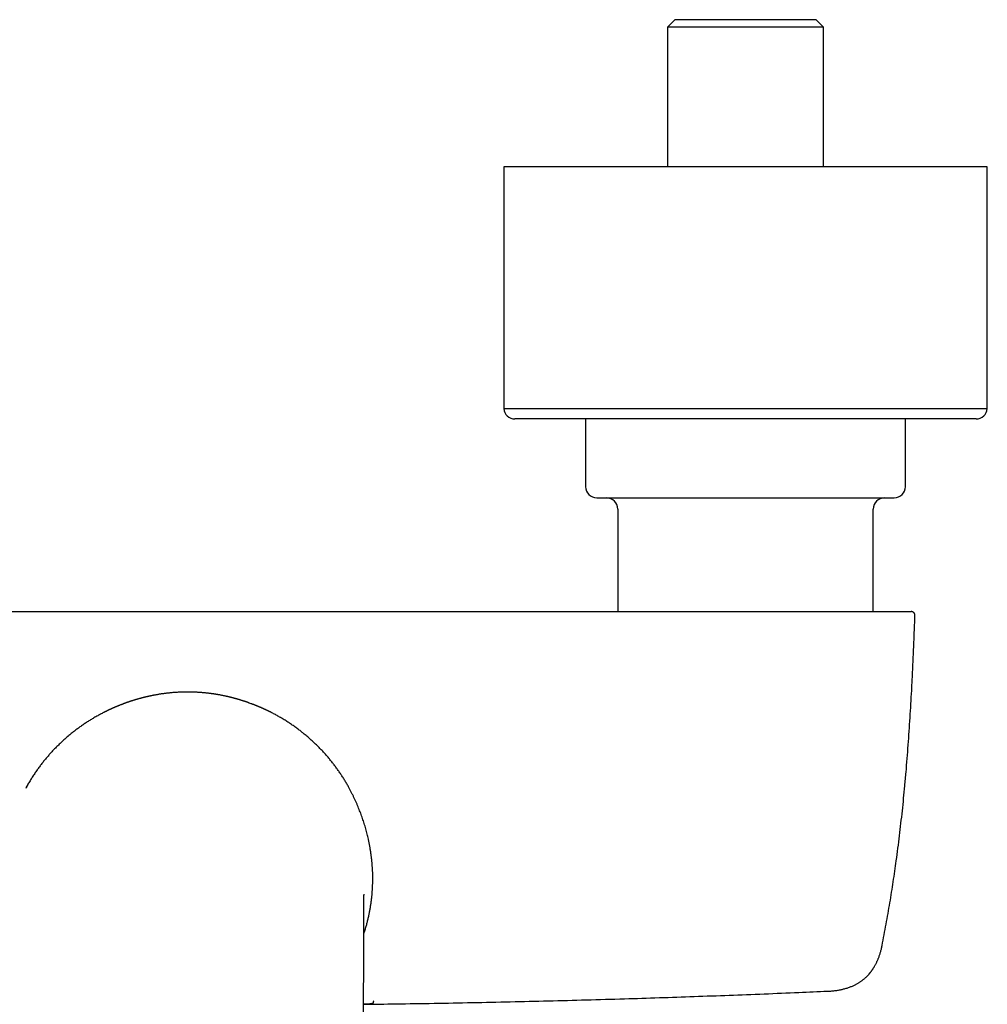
# Model space of a CAD drawing. Header units: millimetres. Extents: x 8 to 938, y 12 to 555.
# Tile 7 of 26: x 462 to 592, y 211 to 343. Entities that reach past the tile are written whole.
import ezdxf

# ---------------------------------------------------------------- set-up
doc = ezdxf.new("R2010")
doc.units = ezdxf.units.MM

msp = doc.modelspace()

# ---------------------------------------------------------------- linework, layer by layer
at = {"color": 7, "linetype": 'Continuous', "lineweight": 30}
for p, q in [((550, 342.88), (549, 341.88)), ((569, 342.88), (550, 342.88)), ((570, 341.88), (569, 342.88)), ((549, 341.88), (549, 323.12)), ((570, 341.88), (549, 341.88)), ((570, 323.12), (570, 341.88)), ((527, 323.12), (527, 290.62)), ((592, 323.12), (527, 323.12)), ((592, 290.62), (592, 323.12)), ((527, 290.62), (592, 290.62)), ((590.5, 289.22), (528.5, 289.22)), ((538, 289.22), (538, 280.12)), ((581, 280.12), (581, 289.22)), ((542.33, 277.12), (542.33, 263.33)), ((576.67, 263.33), (576.67, 277.12)), ((570.57, 212.32), (570.57, 212.32))]:
    msp.add_line(p, q, dxfattribs=at)
for centre, start, end in [((528.5, 290.72), 183.7565, 270), ((590.5, 290.72), 270, 356.2435), ((539.5, 280.12), 180, 270), ((579.5, 280.12), 270, 0), ((540.83, 277.12), 0, 90), ((578.17, 277.12), 90, 180)]:
    msp.add_arc(centre, 1.5, start, end, dxfattribs=at)
for points, knots in [([(539.5, 278.62), (539.5, 278.62), (539.5, 278.62), (539.51, 278.62), (539.54, 278.62), (539.57, 278.62), (539.6, 278.62), (539.62, 278.62)], [0, 0, 0, 0, 0.149568, 0.361886, 0.574322, 0.786989, 1, 1, 1, 1]), ([(539.62, 278.62), (539.63, 278.62), (539.67, 278.62), (539.74, 278.62), (539.81, 278.62), (539.9, 278.62), (539.98, 278.62), (540.06, 278.62), (540.14, 278.62), (540.21, 278.62), (540.3, 278.62), (540.38, 278.62), (540.5, 278.62), (540.63, 278.62), (540.8, 278.62), (540.97, 278.62), (541.12, 278.62), (541.24, 278.62), (541.33, 278.62), (541.42, 278.62), (541.52, 278.62), (541.61, 278.62), (541.71, 278.62), (541.84, 278.62), (542.02, 278.62), (542.25, 278.62), (542.48, 278.62), (542.72, 278.62), (542.94, 278.62), (543.14, 278.62), (543.31, 278.62), (543.49, 278.62), (543.67, 278.62), (543.85, 278.62), (544.07, 278.62), (544.34, 278.62), (544.64, 278.62), (544.96, 278.62), (545.28, 278.62), (545.6, 278.62), (545.93, 278.62), (546.27, 278.62), (546.62, 278.62), (546.97, 278.62), (547.33, 278.62), (547.7, 278.62), (548.08, 278.62), (548.46, 278.62), (548.8, 278.62), (549.1, 278.62), (549.36, 278.62), (549.63, 278.62), (549.89, 278.62), (550.16, 278.62), (550.47, 278.62), (550.83, 278.62), (551.24, 278.62), (551.66, 278.62), (552.08, 278.62), (552.44, 278.62), (552.74, 278.62), (552.97, 278.62), (553.22, 278.62), (553.46, 278.62), (553.7, 278.62), (553.94, 278.62), (554.26, 278.62), (554.66, 278.62), (555.13, 278.62), (555.61, 278.62), (556.09, 278.62), (556.53, 278.62), (556.95, 278.62), (557.33, 278.62), (557.71, 278.62), (558.08, 278.62), (558.48, 278.62), (558.9, 278.62), (559.36, 278.62), (559.82, 278.62), (560.28, 278.62), (560.74, 278.62), (561.2, 278.62), (561.66, 278.62), (562.12, 278.62), (562.57, 278.62), (563.02, 278.62), (563.47, 278.62), (563.87, 278.62), (564.21, 278.62), (564.51, 278.62), (564.8, 278.62), (565.09, 278.62), (565.39, 278.62), (565.74, 278.62), (566.14, 278.62), (566.59, 278.62), (567.03, 278.62), (567.39, 278.62), (567.67, 278.62), (567.86, 278.62), (568.06, 278.62), (568.25, 278.62), (568.44, 278.62), (568.64, 278.62), (568.9, 278.62), (569.23, 278.62), (569.62, 278.62), (570.01, 278.62), (570.39, 278.62), (570.72, 278.62), (571.01, 278.62), (571.25, 278.62), (571.49, 278.62), (571.72, 278.62), (571.96, 278.62), (572.23, 278.62), (572.54, 278.62), (572.89, 278.62), (573.23, 278.62), (573.56, 278.62), (573.89, 278.62), (574.2, 278.62), (574.5, 278.62), (574.8, 278.62), (575.09, 278.62), (575.37, 278.62), (575.65, 278.62), (575.92, 278.62), (576.18, 278.62), (576.4, 278.62), (576.59, 278.62), (576.74, 278.62), (576.89, 278.62), (577.04, 278.62), (577.18, 278.62), (577.35, 278.62), (577.53, 278.62), (577.72, 278.62), (577.9, 278.62), (578.07, 278.62), (578.21, 278.62), (578.32, 278.62), (578.41, 278.62), (578.49, 278.62), (578.57, 278.62), (578.64, 278.62), (578.71, 278.62), (578.8, 278.62), (578.91, 278.62), (579.02, 278.62), (579.12, 278.62), (579.21, 278.62), (579.28, 278.62), (579.34, 278.62), (579.38, 278.62), (579.42, 278.62), (579.45, 278.62), (579.48, 278.62), (579.49, 278.62), (579.5, 278.62), (579.5, 278.62), (579.5, 278.62)], [0, 0, 0, 0, 0.00758, 0.015148, 0.022708, 0.030265, 0.037822, 0.042772, 0.047726, 0.052683, 0.057646, 0.06275, 0.068011, 0.07589, 0.083761, 0.091628, 0.099494, 0.103028, 0.106562, 0.110099, 0.113637, 0.117178, 0.120723, 0.12427, 0.131747, 0.13921, 0.146665, 0.154115, 0.161563, 0.166441, 0.171321, 0.176205, 0.181092, 0.185985, 0.190885, 0.198521, 0.206144, 0.213758, 0.221365, 0.228972, 0.236445, 0.243924, 0.251414, 0.258918, 0.266554, 0.274177, 0.281791, 0.289398, 0.297005, 0.301986, 0.30697, 0.311957, 0.316949, 0.321947, 0.326951, 0.334428, 0.341892, 0.349346, 0.356796, 0.364244, 0.368425, 0.372608, 0.376792, 0.38098, 0.385171, 0.389366, 0.393566, 0.401602, 0.409624, 0.417638, 0.425647, 0.433657, 0.439954, 0.446257, 0.452568, 0.458809, 0.464763, 0.472348, 0.479924, 0.487498, 0.495071, 0.502649, 0.510236, 0.517835, 0.525414, 0.532982, 0.540542, 0.548098, 0.555655, 0.560606, 0.56556, 0.570517, 0.57548, 0.580586, 0.585846, 0.593726, 0.601597, 0.609463, 0.61733, 0.620863, 0.624398, 0.627934, 0.631473, 0.635014, 0.638558, 0.642105, 0.649582, 0.657046, 0.664501, 0.67195, 0.679398, 0.684276, 0.689157, 0.69404, 0.698928, 0.703821, 0.70872, 0.716357, 0.72398, 0.731593, 0.739201, 0.746807, 0.75428, 0.76176, 0.769249, 0.776753, 0.78439, 0.792013, 0.799626, 0.807234, 0.81484, 0.819822, 0.824805, 0.829793, 0.834785, 0.839782, 0.844786, 0.852263, 0.859727, 0.867182, 0.874631, 0.88208, 0.886261, 0.890443, 0.894628, 0.898815, 0.903006, 0.907201, 0.911401, 0.919437, 0.92746, 0.935473, 0.943483, 0.951493, 0.95779, 0.964093, 0.970403, 0.976645, 0.9826, 0.990185, 0.997762, 1, 1, 1, 1]), ([(387.23, 263.33), (387.23, 263.33), (387.23, 263.33), (387.24, 263.33), (387.27, 263.33), (387.31, 263.33), (387.37, 263.33), (387.43, 263.33), (387.51, 263.33), (387.6, 263.33), (387.7, 263.33), (387.8, 263.33), (387.92, 263.33), (388.05, 263.33), (388.19, 263.33), (388.35, 263.33), (388.52, 263.33), (388.71, 263.33), (388.91, 263.33), (389.12, 263.33), (389.34, 263.33), (389.57, 263.33), (389.8, 263.33), (390.04, 263.33), (390.28, 263.33), (390.54, 263.33), (390.8, 263.33), (391.07, 263.33), (391.35, 263.33), (391.63, 263.33), (391.91, 263.33), (392.21, 263.33), (392.52, 263.33), (392.83, 263.33), (393.15, 263.33), (393.49, 263.33), (393.84, 263.33), (394.2, 263.33), (394.57, 263.33), (394.95, 263.33), (395.33, 263.33), (395.74, 263.33), (396.16, 263.33), (396.61, 263.33), (397.06, 263.33), (397.52, 263.33), (397.99, 263.33), (398.46, 263.33), (398.93, 263.33), (399.39, 263.33), (399.84, 263.33), (400.3, 263.33), (400.76, 263.33), (401.23, 263.33), (401.68, 263.33), (402.12, 263.33), (402.55, 263.33), (402.98, 263.33), (403.41, 263.33), (403.85, 263.33), (404.28, 263.33), (404.7, 263.33), (405.11, 263.33), (405.53, 263.33), (405.95, 263.33), (406.27, 263.33), (406.49, 263.33), (406.6, 263.33), (406.71, 263.33), (406.82, 263.33), (406.93, 263.33), (407.02, 263.33), (407.1, 263.33), (407.17, 263.33), (407.24, 263.33), (407.3, 263.33), (407.37, 263.33), (407.44, 263.33), (407.51, 263.33), (407.61, 263.33), (407.74, 263.33), (407.91, 263.33), (408.06, 263.33), (408.19, 263.33), (408.3, 263.33), (408.41, 263.33), (408.66, 263.33), (409.05, 263.33), (409.6, 263.33), (410.07, 263.33), (410.46, 263.33), (410.77, 263.33), (411.08, 263.33), (411.4, 263.33), (411.71, 263.33), (412.01, 263.33), (412.34, 263.33), (412.7, 263.33), (413.11, 263.33), (413.53, 263.33), (413.93, 263.33), (414.33, 263.33), (414.72, 263.33), (415.12, 263.33), (415.51, 263.33), (415.9, 263.33), (416.28, 263.33), (416.67, 263.33), (417.51, 263.33), (418.82, 263.33), (420.58, 263.33), (422.32, 263.33), (424.05, 263.33), (425.77, 263.33), (427.48, 263.33), (428.76, 263.33), (429.61, 263.33), (430.04, 263.33), (430.48, 263.33), (430.91, 263.33), (431.34, 263.33), (431.78, 263.33), (432.86, 263.33), (435.23, 263.33), (438.71, 263.33), (442.68, 263.33), (446.73, 263.33), (451.03, 263.33), (455.57, 263.33), (460.22, 263.33), (464.99, 263.33), (469.86, 263.33), (474.74, 263.33), (479.62, 263.33), (482.87, 263.33), (484.5, 263.33)], [0, 0, 0, 0, 0.00437, 0.00933, 0.014303, 0.01927, 0.024242, 0.029222, 0.034204, 0.03877, 0.043339, 0.047913, 0.052487, 0.057058, 0.061629, 0.066625, 0.071612, 0.076595, 0.08159, 0.086575, 0.09155, 0.096539, 0.101104, 0.105658, 0.110216, 0.114781, 0.11933, 0.123865, 0.128202, 0.132547, 0.1369, 0.141257, 0.145611, 0.149969, 0.154332, 0.158697, 0.163269, 0.167841, 0.172419, 0.176997, 0.181571, 0.186143, 0.191143, 0.196131, 0.201112, 0.20611, 0.211095, 0.216067, 0.221057, 0.225622, 0.230174, 0.234731, 0.239297, 0.243846, 0.248379, 0.252454, 0.256522, 0.260587, 0.26465, 0.268712, 0.272777, 0.276612, 0.280423, 0.284247, 0.288136, 0.29196, 0.292989, 0.29403, 0.295077, 0.296037, 0.297013, 0.298005, 0.298597, 0.299195, 0.299799, 0.300408, 0.301024, 0.301644, 0.302271, 0.302897, 0.304366, 0.305898, 0.307494, 0.308465, 0.309458, 0.310473, 0.311394, 0.316251, 0.321196, 0.326229, 0.329012, 0.331821, 0.334656, 0.337518, 0.340405, 0.343159, 0.345742, 0.349357, 0.353046, 0.356808, 0.360644, 0.364131, 0.367677, 0.371282, 0.374867, 0.37836, 0.381848, 0.385331, 0.388808, 0.404862, 0.420798, 0.436615, 0.452315, 0.467895, 0.483357, 0.498701, 0.502634, 0.506567, 0.5105, 0.514433, 0.518367, 0.5223, 0.526234, 0.547873, 0.586527, 0.621054, 0.655594, 0.696731, 0.737887, 0.779064, 0.823204, 0.867367, 0.911554, 0.955765, 1, 1, 1, 1]), ([(484.5, 263.33), (485.97, 263.33), (488.93, 263.33), (493.35, 263.33), (497.77, 263.33), (502.19, 263.33), (506.61, 263.33), (511.03, 263.33), (515.59, 263.33), (520.29, 263.33), (525.14, 263.33), (529.99, 263.33), (534.83, 263.33), (538.19, 263.33), (540.05, 263.33), (540.43, 263.33), (540.8, 263.33), (541.18, 263.33), (541.56, 263.33), (541.93, 263.33), (542.54, 263.33), (543.36, 263.33), (544.48, 263.33), (545.67, 263.33), (546.94, 263.33), (548.22, 263.33), (549.5, 263.33), (550.79, 263.33), (551.83, 263.33), (552.6, 263.33), (553.12, 263.33), (553.64, 263.33), (554.16, 263.33), (554.68, 263.33), (555.15, 263.33), (555.58, 263.33), (555.97, 263.33), (556.39, 263.33), (556.71, 263.33), (556.95, 263.33), (557.05, 263.33), (557.16, 263.33), (557.42, 263.33), (557.84, 263.33), (558.41, 263.33), (558.86, 263.33), (559.21, 263.33), (559.44, 263.33), (559.67, 263.33), (559.9, 263.33), (560.13, 263.33), (560.37, 263.33), (560.57, 263.33), (560.73, 263.33), (560.82, 263.33), (560.91, 263.33), (561, 263.33), (561.08, 263.33), (561.16, 263.33), (561.25, 263.33), (561.38, 263.33), (561.54, 263.33), (561.73, 263.33), (561.92, 263.33), (562.1, 263.33), (562.29, 263.33), (562.48, 263.33), (562.66, 263.33), (562.83, 263.33), (562.99, 263.33), (563.13, 263.33), (563.28, 263.33), (563.43, 263.33), (563.63, 263.33), (563.89, 263.33), (564.2, 263.33), (564.52, 263.33), (564.89, 263.33), (565.3, 263.33), (565.75, 263.33), (566.19, 263.33), (566.64, 263.33), (567.08, 263.33), (567.53, 263.33), (567.98, 263.33), (568.42, 263.33), (568.86, 263.33), (569.29, 263.33), (569.72, 263.33), (570.15, 263.33), (570.57, 263.33), (571, 263.33), (571.43, 263.33), (571.85, 263.33), (572.27, 263.33), (572.67, 263.33), (573.09, 263.33), (573.5, 263.33), (573.93, 263.33), (574.34, 263.33), (574.74, 263.33), (575.14, 263.33), (575.52, 263.33), (575.88, 263.33), (576.23, 263.33), (576.55, 263.33), (576.87, 263.33), (577.18, 263.33), (577.48, 263.33), (577.77, 263.33), (578.07, 263.33), (578.36, 263.33), (578.64, 263.33), (578.91, 263.33), (579.17, 263.33), (579.42, 263.33), (579.64, 263.33), (579.86, 263.33), (580.05, 263.33), (580.24, 263.33), (580.41, 263.33), (580.57, 263.33), (580.73, 263.33), (580.89, 263.33), (581.03, 263.33), (581.16, 263.33), (581.28, 263.33), (581.39, 263.33), (581.48, 263.33), (581.56, 263.33), (581.62, 263.33), (581.68, 263.33), (581.72, 263.33), (581.75, 263.33), (581.76, 263.33), (581.76, 263.33)], [0, 0, 0, 0, 0.040398, 0.080776, 0.121135, 0.161474, 0.201793, 0.242094, 0.282376, 0.326664, 0.37093, 0.415174, 0.459397, 0.503598, 0.507016, 0.510441, 0.513874, 0.517313, 0.520758, 0.524211, 0.527671, 0.537221, 0.546823, 0.558322, 0.569895, 0.581542, 0.593263, 0.605058, 0.616927, 0.62161, 0.626305, 0.631074, 0.635909, 0.640636, 0.645255, 0.648865, 0.652406, 0.655879, 0.660357, 0.661259, 0.66225, 0.663239, 0.664225, 0.669504, 0.674691, 0.679786, 0.681941, 0.68408, 0.686201, 0.688306, 0.690394, 0.692466, 0.694929, 0.69582, 0.696679, 0.697506, 0.6983, 0.699063, 0.699794, 0.700548, 0.701449, 0.703284, 0.70505, 0.706746, 0.708353, 0.710129, 0.71186, 0.713547, 0.71519, 0.7165, 0.717873, 0.719226, 0.720558, 0.721869, 0.724779, 0.727759, 0.730736, 0.733709, 0.737952, 0.742191, 0.74643, 0.75067, 0.754913, 0.759286, 0.763664, 0.768052, 0.772435, 0.776805, 0.781182, 0.785567, 0.789939, 0.794518, 0.799104, 0.803691, 0.80827, 0.812853, 0.81744, 0.822439, 0.827436, 0.832437, 0.837439, 0.842437, 0.847433, 0.852437, 0.857019, 0.861596, 0.866179, 0.870765, 0.875342, 0.879913, 0.884899, 0.889895, 0.894904, 0.8999, 0.904899, 0.909909, 0.914913, 0.919499, 0.92409, 0.928684, 0.933272, 0.937862, 0.942455, 0.947463, 0.952468, 0.957472, 0.96248, 0.967481, 0.972476, 0.977478, 0.982057, 0.986628, 0.991201, 0.995777, 1, 1, 1, 1]), ([(582.27, 262.81), (582.27, 262.84), (582.27, 262.89), (582.26, 262.96), (582.23, 263.03), (582.21, 263.08), (582.18, 263.12), (582.15, 263.16), (582.12, 263.19), (582.08, 263.22), (582.04, 263.25), (581.99, 263.28), (581.94, 263.3), (581.9, 263.31), (581.88, 263.32), (581.87, 263.32), (581.87, 263.32), (581.87, 263.32), (581.87, 263.32), (581.86, 263.32), (581.86, 263.32), (581.86, 263.32), (581.85, 263.32), (581.84, 263.32), (581.84, 263.33), (581.83, 263.33), (581.82, 263.33), (581.81, 263.33), (581.8, 263.33), (581.78, 263.33), (581.77, 263.33), (581.77, 263.33), (581.77, 263.33)], [0, 0, 0, 0, 0.059044, 0.114668, 0.165552, 0.21068, 0.249353, 0.281562, 0.312782, 0.344719, 0.38819, 0.432365, 0.473781, 0.50146, 0.514236, 0.520362, 0.523361, 0.524855, 0.525712, 0.526742, 0.529462, 0.533185, 0.550796, 0.578385, 0.611366, 0.65233, 0.701279, 0.758209, 0.823109, 0.895966, 0.976764, 1, 1, 1, 1]), ([(577.85, 218.45), (577.85, 218.46), (577.95, 218.94), (578.13, 219.9), (578.4, 221.34), (578.66, 222.77), (578.91, 224.2), (579.14, 225.62), (579.36, 227.03), (579.57, 228.44), (579.78, 229.94), (579.99, 231.53), (580.2, 233.21), (580.4, 234.88), (580.58, 236.56), (580.76, 238.24), (580.92, 239.97), (581.08, 241.75), (581.23, 243.58), (581.37, 245.41), (581.5, 247.25), (581.62, 249.08), (581.73, 250.91), (581.84, 252.8), (581.94, 254.75), (582.03, 256.77), (582.12, 258.78), (582.2, 260.8), (582.25, 262.14), (582.27, 262.81)], [0, 0, 0, 0, 0.000301, 0.033089, 0.065823, 0.098508, 0.131146, 0.163159, 0.195134, 0.227074, 0.258981, 0.296925, 0.334832, 0.372703, 0.410542, 0.448354, 0.48614, 0.527336, 0.568508, 0.60966, 0.650794, 0.691913, 0.733019, 0.774113, 0.819306, 0.86449, 0.909666, 0.954835, 1, 1, 1, 1]), ([(484.38, 252.52), (484.27, 252.52), (484.05, 252.52), (483.72, 252.51), (483.41, 252.49), (483.11, 252.48), (482.82, 252.46), (482.54, 252.44), (482.28, 252.42), (482.03, 252.39), (481.8, 252.37), (481.58, 252.34), (481.37, 252.31), (481.17, 252.29), (480.97, 252.26), (480.78, 252.23), (480.59, 252.2), (480.41, 252.17), (480.24, 252.14), (480.08, 252.11), (479.94, 252.08), (479.8, 252.06), (479.68, 252.03), (479.58, 252.01), (479.48, 251.99), (479.39, 251.97), (479.31, 251.95), (479.24, 251.94), (479.18, 251.92), (479.13, 251.91), (479.08, 251.9), (479.05, 251.89), (479.01, 251.89), (478.97, 251.88), (478.92, 251.86), (478.87, 251.85), (478.83, 251.84), (478.8, 251.84), (478.77, 251.83), (478.74, 251.82), (478.71, 251.81), (478.68, 251.81), (478.65, 251.8), (478.63, 251.79), (478.59, 251.78), (478.56, 251.77), (478.51, 251.76), (478.46, 251.75), (478.4, 251.73), (478.33, 251.72), (478.27, 251.7), (478.21, 251.68), (478.11, 251.66), (477.98, 251.62), (477.85, 251.58), (477.75, 251.55), (477.68, 251.54), (477.62, 251.52), (477.55, 251.5), (477.5, 251.48), (477.45, 251.47), (477.39, 251.45), (477.32, 251.43), (477.21, 251.39), (477.09, 251.36), (476.98, 251.32), (476.88, 251.29), (476.79, 251.26), (476.7, 251.23), (476.6, 251.19), (476.5, 251.16), (476.42, 251.13), (476.36, 251.11), (476.33, 251.1), (476.3, 251.09), (476.28, 251.08), (476.26, 251.07), (476.25, 251.07), (476.23, 251.06), (476.2, 251.05), (476.17, 251.04), (476.14, 251.03), (476.1, 251.01), (476.05, 251), (476.01, 250.98), (475.96, 250.96), (475.91, 250.95), (475.86, 250.93), (475.81, 250.91), (475.74, 250.88), (475.65, 250.85), (475.54, 250.8), (475.45, 250.77), (475.39, 250.74), (475.35, 250.73), (475.32, 250.72), (475.29, 250.71), (475.27, 250.7), (475.25, 250.69), (475.24, 250.68), (475.22, 250.68), (475.2, 250.67), (475.18, 250.66), (475.16, 250.65), (475.13, 250.64), (475.1, 250.63), (475.05, 250.61), (474.99, 250.58), (474.92, 250.55), (474.85, 250.52), (474.79, 250.49), (474.73, 250.47), (474.68, 250.45), (474.63, 250.43), (474.58, 250.4), (474.53, 250.38), (474.48, 250.36), (474.44, 250.34), (474.41, 250.33), (474.38, 250.31), (474.35, 250.3), (474.33, 250.29), (474.32, 250.29), (474.29, 250.28), (474.27, 250.27), (474.24, 250.25), (474.21, 250.24), (474.16, 250.21), (474.09, 250.18), (474.04, 250.16), (473.99, 250.14), (473.94, 250.11), (473.91, 250.1), (473.87, 250.08), (473.83, 250.06), (473.8, 250.05), (473.75, 250.02), (473.7, 250), (473.63, 249.96), (473.57, 249.93), (473.53, 249.91), (473.5, 249.9), (473.48, 249.89), (473.46, 249.88), (473.44, 249.87), (473.42, 249.86), (473.39, 249.85), (473.36, 249.83), (473.31, 249.81), (473.27, 249.78), (473.24, 249.77), (473.23, 249.77)], [0, 0, 0, 0, 0.020167, 0.039721, 0.058661, 0.076987, 0.094698, 0.111792, 0.12827, 0.142833, 0.156876, 0.170399, 0.183403, 0.195886, 0.207848, 0.220304, 0.232139, 0.243354, 0.253947, 0.26392, 0.273272, 0.282003, 0.289462, 0.2964, 0.302817, 0.308716, 0.314096, 0.318959, 0.323135, 0.326843, 0.330085, 0.332869, 0.335412, 0.339174, 0.343463, 0.348281, 0.350887, 0.353626, 0.356497, 0.359478, 0.362167, 0.364411, 0.366666, 0.369153, 0.371939, 0.375023, 0.379473, 0.384426, 0.389882, 0.39579, 0.401732, 0.407616, 0.413443, 0.429171, 0.444464, 0.451258, 0.457929, 0.464254, 0.470193, 0.475746, 0.480914, 0.485918, 0.491279, 0.503064, 0.514803, 0.526501, 0.536919, 0.547349, 0.558113, 0.569313, 0.58095, 0.593023, 0.596343, 0.599695, 0.602793, 0.605345, 0.607351, 0.609014, 0.610899, 0.613906, 0.617392, 0.621359, 0.625805, 0.630838, 0.636356, 0.642022, 0.647699, 0.653387, 0.659086, 0.664796, 0.67816, 0.691584, 0.705056, 0.709989, 0.714385, 0.718241, 0.72156, 0.724339, 0.72658, 0.728135, 0.729939, 0.732171, 0.734831, 0.737919, 0.741435, 0.745379, 0.749752, 0.759482, 0.769027, 0.778375, 0.785396, 0.792302, 0.799091, 0.805765, 0.812324, 0.818734, 0.824657, 0.829901, 0.83459, 0.838724, 0.842303, 0.844102, 0.846406, 0.849262, 0.852655, 0.856171, 0.859609, 0.868432, 0.876691, 0.884387, 0.891519, 0.897128, 0.902331, 0.907135, 0.911941, 0.916992, 0.922288, 0.931103, 0.940523, 0.950547, 0.954952, 0.958615, 0.961391, 0.964095, 0.966985, 0.97006, 0.973321, 0.979782, 0.986868, 0.99458, 1, 1, 1, 1]), ([(495.55, 249.88), (495.55, 249.88), (495.53, 249.89), (495.5, 249.9), (495.46, 249.92), (495.42, 249.94), (495.39, 249.96), (495.37, 249.97), (495.35, 249.98), (495.32, 249.99), (495.3, 250), (495.28, 250.01), (495.26, 250.02), (495.24, 250.03), (495.22, 250.04), (495.2, 250.05), (495.18, 250.06), (495.15, 250.07), (495.13, 250.08), (495.1, 250.1), (495.05, 250.12), (494.99, 250.15), (494.95, 250.17), (494.91, 250.18), (494.87, 250.2), (494.83, 250.22), (494.78, 250.24), (494.74, 250.26), (494.7, 250.28), (494.65, 250.3), (494.6, 250.33), (494.55, 250.35), (494.5, 250.37), (494.47, 250.38), (494.45, 250.39), (494.43, 250.4), (494.42, 250.41), (494.4, 250.42), (494.36, 250.43), (494.33, 250.45), (494.28, 250.46), (494.24, 250.48), (494.2, 250.5), (494.15, 250.52), (494.11, 250.54), (494.06, 250.56), (493.99, 250.59), (493.92, 250.62), (493.82, 250.66), (493.74, 250.69), (493.68, 250.71), (493.65, 250.73), (493.61, 250.74), (493.59, 250.75), (493.56, 250.76), (493.54, 250.77), (493.53, 250.78), (493.51, 250.79), (493.48, 250.79), (493.45, 250.81), (493.42, 250.82), (493.38, 250.84), (493.33, 250.85), (493.28, 250.87), (493.22, 250.89), (493.17, 250.91), (493.12, 250.93), (493, 250.98), (492.88, 251.02), (492.76, 251.07), (492.71, 251.08), (492.67, 251.1), (492.63, 251.11), (492.59, 251.12), (492.57, 251.13), (492.55, 251.14), (492.53, 251.15), (492.52, 251.15), (492.5, 251.16), (492.48, 251.16), (492.46, 251.17), (492.43, 251.18), (492.4, 251.19), (492.37, 251.2), (492.34, 251.21), (492.31, 251.22), (492.26, 251.24), (492.2, 251.26), (492.12, 251.29), (492.03, 251.31), (491.95, 251.34), (491.86, 251.37), (491.75, 251.4), (491.63, 251.44), (491.53, 251.47), (491.44, 251.5), (491.38, 251.52), (491.33, 251.53), (491.27, 251.55), (491.21, 251.56), (491.15, 251.58), (491.07, 251.6), (491, 251.63), (490.92, 251.65), (490.83, 251.67), (490.75, 251.69), (490.66, 251.72), (490.58, 251.74), (490.51, 251.76), (490.44, 251.77), (490.37, 251.79), (490.31, 251.81), (490.26, 251.82), (490.21, 251.83), (490.18, 251.84), (490.14, 251.85), (490.11, 251.85), (490.08, 251.86), (490.06, 251.87), (490.03, 251.88), (489.99, 251.88), (489.95, 251.89), (489.92, 251.9), (489.86, 251.91), (489.79, 251.93), (489.68, 251.95), (489.55, 251.98), (489.41, 252.01), (489.26, 252.04), (489.09, 252.08), (488.92, 252.11), (488.77, 252.14), (488.65, 252.16), (488.58, 252.17), (488.51, 252.18), (488.46, 252.19), (488.41, 252.2), (488.37, 252.2), (488.33, 252.21), (488.3, 252.22), (488.28, 252.22), (488.26, 252.22), (488.24, 252.22), (488.23, 252.23), (488.21, 252.23), (488.18, 252.23), (488.14, 252.24), (488.1, 252.25), (488.04, 252.26), (487.98, 252.27), (487.9, 252.28), (487.82, 252.29), (487.73, 252.3), (487.62, 252.31), (487.51, 252.33), (487.39, 252.34), (487.25, 252.36), (487.1, 252.38), (486.93, 252.4), (486.74, 252.41), (486.53, 252.43), (486.32, 252.45), (486.11, 252.46), (485.89, 252.48), (485.67, 252.49), (485.43, 252.5), (485.18, 252.51), (484.92, 252.52), (484.65, 252.52), (484.47, 252.52), (484.38, 252.52)], [0, 0, 0, 0, 0.001582, 0.00868, 0.015288, 0.021407, 0.025149, 0.02868, 0.032003, 0.035116, 0.03802, 0.040899, 0.043375, 0.046345, 0.049557, 0.052713, 0.05581, 0.058849, 0.061831, 0.064754, 0.073565, 0.081804, 0.087339, 0.092582, 0.097846, 0.103589, 0.109817, 0.115377, 0.121273, 0.127504, 0.134072, 0.140976, 0.148199, 0.151625, 0.154395, 0.15651, 0.158436, 0.160541, 0.165201, 0.170554, 0.175502, 0.180923, 0.186731, 0.192658, 0.198687, 0.204818, 0.21105, 0.222739, 0.234769, 0.24714, 0.252321, 0.256942, 0.260997, 0.264486, 0.267409, 0.269765, 0.271589, 0.273868, 0.276784, 0.280336, 0.284524, 0.289348, 0.295344, 0.30162, 0.30789, 0.314154, 0.320411, 0.326662, 0.356043, 0.361902, 0.367597, 0.372769, 0.377403, 0.3815, 0.383892, 0.386054, 0.387985, 0.389686, 0.391278, 0.393297, 0.396059, 0.399378, 0.402823, 0.406233, 0.40961, 0.412953, 0.416262, 0.425188, 0.433859, 0.443849, 0.453478, 0.462916, 0.474946, 0.487013, 0.499132, 0.504867, 0.510413, 0.515564, 0.520746, 0.526325, 0.533018, 0.540203, 0.547792, 0.555521, 0.563373, 0.57135, 0.579451, 0.587675, 0.593721, 0.599833, 0.605964, 0.611671, 0.616839, 0.620521, 0.623872, 0.62689, 0.629577, 0.631953, 0.634189, 0.636899, 0.639996, 0.643158, 0.646356, 0.649588, 0.657346, 0.665298, 0.676381, 0.688042, 0.700345, 0.713292, 0.726885, 0.741125, 0.747174, 0.752725, 0.75777, 0.762308, 0.765574, 0.768517, 0.771137, 0.773433, 0.775331, 0.776531, 0.777402, 0.778402, 0.779732, 0.781396, 0.783396, 0.78624, 0.789569, 0.793383, 0.797683, 0.802468, 0.80799, 0.814043, 0.820627, 0.827741, 0.835385, 0.84356, 0.853875, 0.864925, 0.876711, 0.889231, 0.901031, 0.913416, 0.926386, 0.939941, 0.954079, 0.968802, 0.984109, 1, 1, 1, 1]), ([(473.23, 249.76), (473.09, 249.69), (472.78, 249.53), (472.31, 249.27), (471.82, 248.99), (471.36, 248.71), (470.91, 248.43), (470.48, 248.13), (470.04, 247.83), (469.62, 247.52), (469.19, 247.19), (468.77, 246.85), (468.33, 246.49), (467.89, 246.1), (467.47, 245.71), (467.05, 245.3), (466.65, 244.9), (466.28, 244.51), (465.93, 244.12), (465.58, 243.72), (465.25, 243.32), (464.92, 242.9), (464.6, 242.48), (464.28, 242.04), (463.96, 241.58), (463.64, 241.09), (463.33, 240.59), (463.03, 240.09), (462.84, 239.75), (462.75, 239.58)], [0, 0, 0, 0, 0.031674, 0.070619, 0.109565, 0.144992, 0.180455, 0.21597, 0.251553, 0.28722, 0.322989, 0.358839, 0.398241, 0.43754, 0.476704, 0.515782, 0.554796, 0.590226, 0.625636, 0.661043, 0.696463, 0.731914, 0.767411, 0.80298, 0.842214, 0.881547, 0.920966, 0.960455, 1, 1, 1, 1]), ([(500.2, 246.88), (500.08, 246.98), (499.82, 247.19), (499.4, 247.51), (498.94, 247.84), (498.47, 248.17), (497.98, 248.49), (497.5, 248.8), (497.01, 249.09), (496.54, 249.36), (496.08, 249.61), (495.75, 249.78), (495.57, 249.87), (495.55, 249.88)], [0, 0, 0, 0, 0.086609, 0.181812, 0.286329, 0.39069, 0.494953, 0.599172, 0.703405, 0.798221, 0.893138, 0.9882, 1, 1, 1, 1]), ([(468.55, 246.67), (468.51, 246.63), (468.44, 246.58), (468.38, 246.53), (468.37, 246.52)], [0, 0, 0, 0, 0.769598, 1, 1, 1, 1]), ([(506.14, 239.79), (506.05, 239.94), (505.88, 240.25), (505.61, 240.69), (505.34, 241.13), (505.05, 241.57), (504.76, 241.99), (504.45, 242.41), (504.14, 242.82), (503.82, 243.24), (503.48, 243.65), (503.13, 244.06), (502.77, 244.46), (502.39, 244.86), (502.01, 245.24), (501.63, 245.62), (501.24, 245.98), (500.85, 246.33), (500.51, 246.63), (500.29, 246.81), (500.2, 246.88)], [0, 0, 0, 0, 0.056195, 0.112217, 0.168094, 0.22385, 0.279514, 0.335111, 0.390664, 0.446196, 0.504377, 0.562586, 0.620852, 0.6792, 0.737668, 0.796324, 0.852434, 0.908591, 0.964727, 1, 1, 1, 1]), ([(463.03, 240.08), (463.02, 240.07), (462.93, 239.9), (462.83, 239.74), (462.75, 239.58)], [0, 0, 0, 0, 0.045228, 1, 1, 1, 1]), ([(508.18, 219.95), (508.19, 219.99), (508.26, 220.19), (508.37, 220.56), (508.52, 221.05), (508.65, 221.53), (508.77, 222.02), (508.88, 222.51), (508.97, 222.98), (509.06, 223.45), (509.13, 223.91), (509.2, 224.38), (509.26, 224.84), (509.3, 225.28), (509.34, 225.71), (509.36, 226.13), (509.38, 226.56), (509.4, 226.98), (509.4, 227.39), (509.4, 227.82), (509.39, 228.26), (509.37, 228.7), (509.34, 229.15), (509.3, 229.59), (509.26, 230.03), (509.21, 230.48), (509.14, 230.94), (509.07, 231.39), (508.99, 231.84), (508.91, 232.29), (508.82, 232.7), (508.73, 233.09), (508.65, 233.44), (508.55, 233.79), (508.46, 234.14), (508.36, 234.5), (508.25, 234.85), (508.14, 235.19), (508.02, 235.54), (507.9, 235.88), (507.78, 236.23), (507.64, 236.58), (507.5, 236.93), (507.36, 237.28), (507.21, 237.64), (507.05, 238), (506.88, 238.36), (506.7, 238.72), (506.52, 239.08), (506.33, 239.44), (506.2, 239.67), (506.14, 239.79)], [0, 0, 0, 0, 0.005975, 0.029784, 0.05353, 0.077227, 0.10089, 0.124532, 0.14682, 0.169117, 0.191439, 0.213802, 0.236222, 0.256681, 0.277179, 0.297639, 0.318009, 0.338309, 0.358552, 0.378753, 0.400942, 0.423116, 0.445294, 0.467491, 0.489721, 0.513355, 0.537048, 0.560779, 0.584524, 0.608257, 0.631956, 0.650553, 0.669133, 0.687699, 0.706255, 0.724811, 0.743377, 0.761123, 0.778906, 0.796743, 0.814656, 0.832668, 0.850731, 0.868787, 0.886797, 0.905639, 0.924472, 0.943311, 0.962171, 0.981063, 1, 1, 1, 1]), ([(508.18, 218.7), (508.18, 218.74), (508.18, 218.8), (508.18, 218.9), (508.18, 218.98), (508.18, 219.05), (508.18, 219.11), (508.18, 219.16), (508.18, 219.2), (508.18, 219.22), (508.18, 219.24), (508.18, 219.25), (508.18, 219.26), (508.18, 219.28), (508.18, 219.3), (508.18, 219.33), (508.18, 219.37), (508.18, 219.42), (508.18, 219.52), (508.18, 219.65), (508.18, 219.81), (508.18, 219.96), (508.18, 220.1), (508.18, 220.24), (508.18, 220.37), (508.18, 220.48), (508.18, 220.59), (508.18, 220.68), (508.18, 220.76), (508.18, 220.81), (508.18, 220.85), (508.18, 220.89), (508.18, 220.94), (508.18, 221), (508.18, 221.06), (508.18, 221.11), (508.18, 221.16), (508.18, 221.19), (508.18, 221.21), (508.18, 221.23), (508.18, 221.25), (508.18, 221.28), (508.18, 221.31), (508.18, 221.38), (508.18, 221.47), (508.18, 221.57), (508.18, 221.64), (508.18, 221.68), (508.18, 221.71), (508.18, 221.74), (508.18, 221.78), (508.18, 221.83), (508.18, 221.88), (508.18, 221.95), (508.18, 222.01), (508.18, 222.06), (508.18, 222.11), (508.18, 222.14), (508.18, 222.18), (508.18, 222.23), (508.18, 222.27), (508.18, 222.32), (508.18, 222.36), (508.18, 222.4), (508.18, 222.43), (508.18, 222.47), (508.18, 222.5), (508.18, 222.55), (508.18, 222.62), (508.18, 222.7), (508.18, 222.76), (508.18, 222.83), (508.18, 222.89), (508.18, 222.96), (508.18, 223.03), (508.18, 223.1), (508.18, 223.17), (508.18, 223.24), (508.18, 223.31), (508.18, 223.37), (508.18, 223.43), (508.18, 223.46), (508.18, 223.5), (508.18, 223.53), (508.18, 223.55), (508.19, 223.58), (508.19, 223.6), (508.19, 223.63), (508.19, 223.67), (508.19, 223.71), (508.19, 223.76), (508.19, 223.8), (508.19, 223.84), (508.19, 223.88), (508.19, 223.91), (508.19, 223.94), (508.19, 223.96), (508.19, 223.99), (508.19, 224.02), (508.19, 224.06), (508.19, 224.09), (508.19, 224.12), (508.19, 224.15), (508.19, 224.18), (508.19, 224.21), (508.19, 224.23), (508.19, 224.25), (508.2, 224.27), (508.2, 224.29), (508.2, 224.31), (508.2, 224.34), (508.2, 224.36), (508.2, 224.38), (508.2, 224.4), (508.2, 224.42), (508.2, 224.45), (508.2, 224.48), (508.2, 224.51), (508.2, 224.54), (508.2, 224.57), (508.2, 224.6), (508.2, 224.63), (508.2, 224.66), (508.21, 224.71), (508.21, 224.76), (508.21, 224.82), (508.21, 224.87), (508.21, 224.91), (508.21, 224.94), (508.21, 224.97), (508.22, 225), (508.22, 225.02), (508.22, 225.05), (508.22, 225.07), (508.22, 225.08), (508.22, 225.1), (508.22, 225.11), (508.22, 225.13), (508.22, 225.14), (508.22, 225.16), (508.22, 225.18), (508.22, 225.21), (508.23, 225.24), (508.23, 225.27), (508.23, 225.29), (508.23, 225.31), (508.23, 225.32), (508.23, 225.33), (508.23, 225.34), (508.23, 225.34), (508.23, 225.34), (508.23, 225.34), (508.23, 225.34)], [0, 0, 0, 0, 0.010922, 0.020656, 0.029203, 0.036563, 0.042736, 0.047722, 0.051521, 0.054133, 0.055637, 0.056513, 0.057763, 0.059391, 0.061396, 0.063778, 0.068284, 0.073721, 0.080088, 0.097952, 0.115278, 0.130295, 0.144886, 0.159045, 0.172331, 0.184497, 0.195544, 0.205499, 0.214553, 0.218614, 0.222845, 0.227265, 0.232269, 0.238018, 0.244512, 0.251684, 0.255663, 0.258872, 0.26131, 0.263163, 0.265451, 0.268331, 0.271803, 0.275823, 0.289189, 0.303221, 0.308334, 0.312431, 0.315511, 0.318249, 0.321808, 0.327613, 0.334069, 0.34108, 0.348421, 0.354871, 0.359625, 0.363139, 0.367359, 0.372469, 0.378335, 0.383469, 0.388788, 0.393189, 0.39661, 0.400203, 0.404425, 0.409127, 0.418818, 0.428399, 0.435483, 0.44302, 0.451552, 0.460663, 0.468923, 0.477628, 0.486326, 0.495458, 0.504833, 0.514931, 0.521015, 0.526409, 0.530877, 0.534788, 0.538232, 0.541544, 0.545364, 0.549725, 0.554967, 0.561275, 0.567942, 0.574792, 0.581512, 0.587353, 0.592162, 0.595849, 0.59903, 0.603403, 0.609162, 0.615257, 0.620884, 0.626104, 0.631076, 0.636188, 0.641094, 0.645232, 0.648701, 0.652016, 0.655997, 0.660542, 0.664692, 0.668211, 0.67119, 0.675383, 0.680697, 0.686658, 0.692004, 0.697984, 0.703732, 0.709537, 0.715597, 0.722467, 0.730181, 0.738225, 0.752887, 0.767285, 0.781079, 0.790088, 0.798639, 0.80713, 0.815631, 0.824079, 0.831693, 0.83824, 0.842635, 0.847044, 0.852214, 0.858145, 0.864838, 0.872289, 0.880497, 0.894702, 0.908874, 0.922458, 0.935457, 0.947877, 0.959725, 0.970963, 0.981233, 0.989137, 0.996307, 1, 1, 1, 1]), ([(508.1, 203.34), (508.1, 203.42), (508.1, 203.59), (508.11, 203.84), (508.11, 204.08), (508.11, 204.3), (508.11, 204.51), (508.11, 204.7), (508.11, 204.87), (508.12, 205.03), (508.12, 205.18), (508.12, 205.31), (508.12, 205.44), (508.12, 205.54), (508.12, 205.64), (508.12, 205.72), (508.12, 205.79), (508.12, 205.86), (508.12, 205.91), (508.12, 205.96), (508.12, 206.01), (508.12, 206.04), (508.12, 206.07), (508.12, 206.09), (508.13, 206.13), (508.13, 206.18), (508.13, 206.24), (508.13, 206.31), (508.13, 206.38), (508.13, 206.47), (508.13, 206.57), (508.13, 206.68), (508.13, 206.79), (508.13, 206.91), (508.13, 207.02), (508.13, 207.2), (508.14, 207.45), (508.14, 207.76), (508.14, 208.09), (508.14, 208.42), (508.15, 208.73), (508.15, 209.01), (508.15, 209.26), (508.15, 209.52), (508.15, 209.78), (508.15, 210.05), (508.16, 210.31), (508.16, 210.58), (508.16, 210.84), (508.16, 211.11), (508.16, 211.36), (508.17, 211.6), (508.17, 211.85), (508.17, 212.09), (508.17, 212.33), (508.17, 212.55), (508.17, 212.77), (508.17, 212.96), (508.17, 213.13), (508.17, 213.29), (508.18, 213.46), (508.18, 213.64), (508.18, 213.83), (508.18, 214.03), (508.18, 214.24), (508.18, 214.46), (508.18, 214.69), (508.18, 214.9), (508.18, 215.09), (508.18, 215.25), (508.18, 215.41), (508.18, 215.56), (508.18, 215.7), (508.18, 215.83), (508.18, 215.95), (508.18, 216.07), (508.18, 216.17), (508.18, 216.25), (508.18, 216.31), (508.18, 216.35), (508.18, 216.38), (508.18, 216.41), (508.18, 216.43), (508.18, 216.46), (508.18, 216.49), (508.18, 216.52), (508.18, 216.57), (508.18, 216.63), (508.18, 216.69), (508.18, 216.76), (508.18, 216.88), (508.18, 217.04), (508.18, 217.24), (508.18, 217.43), (508.18, 217.62), (508.18, 217.79), (508.18, 217.97), (508.18, 218.15), (508.18, 218.34), (508.18, 218.52), (508.18, 218.64), (508.18, 218.7)], [0, 0, 0, 0, 0.016994, 0.033115, 0.048363, 0.062737, 0.076237, 0.088863, 0.099966, 0.110291, 0.119838, 0.128606, 0.136595, 0.143443, 0.149592, 0.155043, 0.159794, 0.163846, 0.167201, 0.170719, 0.1735, 0.175544, 0.177023, 0.178819, 0.181056, 0.184258, 0.188073, 0.192501, 0.197541, 0.203316, 0.20973, 0.216782, 0.224215, 0.231744, 0.239372, 0.247097, 0.266836, 0.287187, 0.30815, 0.329726, 0.351916, 0.368143, 0.384684, 0.401541, 0.418712, 0.436179, 0.45338, 0.470067, 0.487827, 0.504964, 0.521477, 0.537365, 0.552628, 0.568929, 0.58445, 0.599191, 0.613149, 0.626326, 0.636293, 0.646774, 0.657889, 0.669639, 0.682024, 0.695046, 0.708704, 0.723001, 0.737937, 0.753511, 0.764056, 0.774829, 0.785164, 0.794843, 0.803865, 0.812231, 0.820447, 0.827912, 0.834624, 0.840584, 0.843405, 0.846019, 0.848355, 0.850271, 0.851766, 0.853088, 0.854834, 0.857218, 0.86024, 0.863901, 0.8682, 0.873121, 0.878181, 0.891679, 0.904564, 0.917012, 0.928831, 0.940391, 0.952125, 0.964034, 0.976119, 0.988162, 1, 1, 1, 1]), ([(570.57, 212.32), (570.65, 212.33), (570.82, 212.33), (571.09, 212.35), (571.37, 212.38), (571.63, 212.41), (571.89, 212.45), (572.13, 212.49), (572.36, 212.54), (572.58, 212.59), (572.8, 212.65), (573.03, 212.71), (573.25, 212.78), (573.47, 212.85), (573.67, 212.93), (573.86, 213.01), (574.04, 213.09), (574.22, 213.18), (574.39, 213.27), (574.55, 213.36), (574.7, 213.44), (574.84, 213.53), (574.97, 213.62), (575.1, 213.71), (575.24, 213.82), (575.39, 213.93), (575.52, 214.04), (575.64, 214.15), (575.75, 214.25), (575.85, 214.35), (575.94, 214.44), (576.03, 214.54), (576.09, 214.61), (576.15, 214.67), (576.18, 214.72), (576.22, 214.77), (576.26, 214.81), (576.3, 214.87), (576.35, 214.92), (576.4, 214.99), (576.45, 215.06), (576.51, 215.15), (576.57, 215.24), (576.64, 215.34), (576.71, 215.45), (576.78, 215.56), (576.86, 215.69), (576.93, 215.83), (577.01, 215.97), (577.09, 216.13), (577.17, 216.29), (577.24, 216.45), (577.31, 216.61), (577.38, 216.78), (577.45, 216.96), (577.52, 217.16), (577.58, 217.35), (577.64, 217.56), (577.7, 217.77), (577.76, 217.99), (577.81, 218.22), (577.85, 218.37), (577.86, 218.46)], [0, 0, 0, 0, 0.021901, 0.049391, 0.075788, 0.101139, 0.125489, 0.148472, 0.17057, 0.191821, 0.212259, 0.235576, 0.25784, 0.2791, 0.299399, 0.318779, 0.337275, 0.356484, 0.374718, 0.39201, 0.408389, 0.423879, 0.4385, 0.452272, 0.470297, 0.487562, 0.50412, 0.520028, 0.533973, 0.547473, 0.560577, 0.573334, 0.585801, 0.592676, 0.599489, 0.606249, 0.613039, 0.620231, 0.627814, 0.635988, 0.644817, 0.654354, 0.664842, 0.676157, 0.688342, 0.701435, 0.715475, 0.730223, 0.745958, 0.762719, 0.780547, 0.796543, 0.813367, 0.831047, 0.849616, 0.869106, 0.889552, 0.909739, 0.930842, 0.952896, 0.975936, 1, 1, 1, 1]), ([(508.16, 210.56), (509.61, 210.58), (512.77, 210.62), (517.64, 210.69), (522.76, 210.79), (527.88, 210.9), (533, 211.02), (538.11, 211.15), (543.09, 211.3), (547.92, 211.45), (552.61, 211.61), (557.3, 211.78), (561.99, 211.96), (566.4, 212.14), (569.25, 212.27), (570.53, 212.32)], [0, 0, 0, 0, 0.069891, 0.151937, 0.233984, 0.316032, 0.398081, 0.480131, 0.56218, 0.637392, 0.712604, 0.787815, 0.863025, 0.938234, 1, 1, 1, 1]), ([(509.53, 211.01), (509.52, 210.99), (509.48, 210.94), (509.47, 210.88), (509.47, 210.83), (509.48, 210.77), (509.47, 210.73), (509.41, 210.69), (509.27, 210.64), (509.02, 210.6), (508.66, 210.57), (508.31, 210.56), (508.16, 210.56)], [0, 0, 0, 0, 0.080862, 0.166983, 0.249675, 0.328902, 0.409437, 0.497158, 0.595766, 0.741639, 0.887319, 1, 1, 1, 1])]:
    msp.add_open_spline(points, degree=3, knots=knots, dxfattribs=at)

doc.saveas('drawing.dxf')
